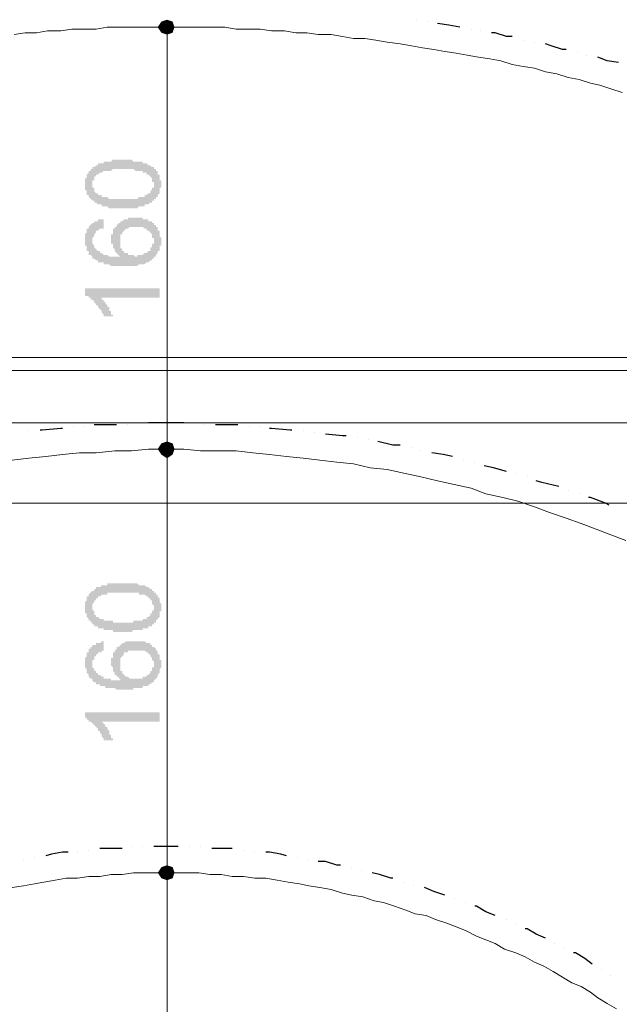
# Model space of a CAD drawing. Header units: metres. Extents: x 5.7 to 89.8, y 4 to 63.5.
# Tile 17 of 72: x 42 to 45.1, y 32.3 to 37.4. Entities that reach past the tile are written whole.
import ezdxf

# ---------------------------------------------------------------- set-up
doc = ezdxf.new("R2010")
doc.units = ezdxf.units.M
doc.header["$MEASUREMENT"] = 0
for name, color, linetype in [('PDF11_dim', 7, 'Continuous'), ('PDF11_halozen', 7, 'Continuous'), ('PDF11_khatchin', 7, 'Continuous'), ('PDF11_line-estakhr', 7, 'Continuous'), ('PDF11_saghf kazeb', 7, 'Continuous')]:
    doc.layers.add(name, color=color, linetype=linetype)

msp = doc.modelspace()

# ---------------------------------------------------------------- hatches: boundary and pattern name
at = {"layer": 'PDF11_dim', "transparency": 33554559}
h = msp.add_hatch(color=256, dxfattribs=at)
h.paths.add_polyline_path([(42.5057, 36.3835), (42.5057, 36.3835), (42.4961, 36.3835), (42.4864, 36.3835), (42.4864, 36.3835), (42.4768, 36.3835), (42.4768, 36.3835), (42.4672, 36.3835), (42.4575, 36.3835), (42.4575, 36.3835), (42.4479, 36.3835), (42.4479, 36.3835), (42.4383, 36.3835), (42.4383, 36.3835), (42.4286, 36.3931), (42.4286, 36.3931), (42.419, 36.3931), (42.419, 36.3931), (42.4094, 36.3931), (42.4094, 36.3931), (42.3998, 36.3931), (42.3998, 36.3931), (42.3998, 36.4027), (42.3901, 36.4027), (42.3805, 36.4027), (42.3805, 36.4027), (42.3709, 36.4124), (42.3709, 36.4124), (42.3612, 36.4124), (42.3612, 36.4124), (42.3612, 36.422), (42.3516, 36.422), (42.3516, 36.422), (42.342, 36.4316), (42.342, 36.4316), (42.342, 36.4316), (42.3323, 36.4413), (42.3323, 36.4413), (42.3323, 36.4509), (42.3323, 36.4509), (42.3227, 36.4509), (42.3227, 36.4605), (42.3227, 36.4605), (42.3227, 36.4701), (42.3227, 36.4701), (42.3131, 36.4798), (42.3131, 36.4798), (42.3131, 36.4894), (42.3131, 36.499), (42.3131, 36.499), (42.3131, 36.5087), (42.3131, 36.5087), (42.3131, 36.5087), (42.3131, 36.5183), (42.3131, 36.5279), (42.3131, 36.5279), (42.3131, 36.5376), (42.3227, 36.5376), (42.3227, 36.5472), (42.3227, 36.5472), (42.3227, 36.5568), (42.3227, 36.5568), (42.3227, 36.5568), (42.3323, 36.5665), (42.3323, 36.5665), (42.3323, 36.5761), (42.342, 36.5761), (42.342, 36.5857), (42.342, 36.5857), (42.3516, 36.5857), (42.3516, 36.5953), (42.3612, 36.5953), (42.3612, 36.5953), (42.3709, 36.605), (42.3709, 36.605), (42.3709, 36.605), (42.3805, 36.605), (42.3805, 36.6146), (42.3901, 36.6146), (42.3901, 36.6146), (42.3998, 36.6146), (42.4094, 36.6146), (42.4094, 36.6242), (42.419, 36.6242), (42.419, 36.6242), (42.419, 36.6242), (42.4286, 36.6242), (42.4286, 36.6242), (42.4383, 36.6242), (42.4383, 36.6242), (42.4479, 36.6242), (42.4479, 36.6242), (42.4575, 36.6339), (42.4575, 36.6339), (42.4672, 36.6339), (42.4768, 36.6339), (42.4768, 36.6339), (42.4864, 36.6339), (42.4864, 36.6339), (42.4961, 36.6339), (42.5057, 36.6339), (42.5057, 36.6339), (42.5057, 36.6339), (42.5153, 36.6339), (42.525, 36.6339), (42.525, 36.6339), (42.5346, 36.6339), (42.5442, 36.6339), (42.5442, 36.6339), (42.5539, 36.6339), (42.5539, 36.6339), (42.5635, 36.6242), (42.5731, 36.6242), (42.5731, 36.6242), (42.5827, 36.6242), (42.5827, 36.6242), (42.5924, 36.6242), (42.5924, 36.6242), (42.602, 36.6242), (42.602, 36.6242), (42.6116, 36.6242), (42.6116, 36.6242), (42.6116, 36.6146), (42.6213, 36.6146), (42.6213, 36.6146), (42.6309, 36.6146), (42.6309, 36.6146), (42.6405, 36.605), (42.6405, 36.605), (42.6502, 36.605), (42.6502, 36.605), (42.6598, 36.5953), (42.6598, 36.5953), (42.6694, 36.5953), (42.6694, 36.5857), (42.6694, 36.5857), (42.6791, 36.5857), (42.6791, 36.5761), (42.6791, 36.5761), (42.6887, 36.5761), (42.6887, 36.5665), (42.6887, 36.5665), (42.6887, 36.5568), (42.6983, 36.5568), (42.6983, 36.5472), (42.6983, 36.5472), (42.6983, 36.5376), (42.6983, 36.5376), (42.6983, 36.5279), (42.708, 36.5279), (42.708, 36.5183), (42.708, 36.5183), (42.708, 36.5087), (42.708, 36.5087), (42.708, 36.499), (42.708, 36.499), (42.708, 36.4894), (42.6983, 36.4894), (42.6983, 36.4798), (42.6983, 36.4701), (42.6983, 36.4701), (42.6983, 36.4605), (42.6983, 36.4605), (42.6983, 36.4605), (42.6887, 36.4509), (42.6887, 36.4509), (42.6887, 36.4413), (42.6791, 36.4413), (42.6791, 36.4316), (42.6791, 36.4316), (42.6694, 36.4316), (42.6694, 36.422), (42.6694, 36.422), (42.6694, 36.422), (42.6598, 36.422), (42.6598, 36.4124), (42.6598, 36.4124), (42.6502, 36.4124), (42.6502, 36.4124), (42.6405, 36.4027), (42.6405, 36.4027), (42.6405, 36.4027), (42.6309, 36.4027), (42.6309, 36.4027), (42.6213, 36.4027), (42.6213, 36.3931), (42.6116, 36.3931), (42.6116, 36.3931), (42.602, 36.3931), (42.602, 36.3931), (42.5924, 36.3931), (42.5924, 36.3931), (42.5827, 36.3835), (42.5827, 36.3835), (42.5731, 36.3835), (42.5635, 36.3835), (42.5635, 36.3835), (42.5539, 36.3835), (42.5442, 36.3835), (42.5442, 36.3835), (42.5346, 36.3835), (42.525, 36.3835), (42.525, 36.3835), (42.5153, 36.3835), (42.5057, 36.3835)], flags=0)
h.paths.add_polyline_path([(42.5057, 36.4316), (42.5153, 36.4316), (42.525, 36.4316), (42.5346, 36.4316), (42.5346, 36.4316), (42.5442, 36.4316), (42.5539, 36.4316), (42.5635, 36.4316), (42.5635, 36.4316), (42.5731, 36.4316), (42.5731, 36.4316), (42.5827, 36.4316), (42.5827, 36.4316), (42.5924, 36.4413), (42.5924, 36.4413), (42.602, 36.4413), (42.602, 36.4413), (42.6116, 36.4413), (42.6116, 36.4413), (42.6213, 36.4413), (42.6213, 36.4413), (42.6213, 36.4509), (42.6309, 36.4509), (42.6309, 36.4509), (42.6309, 36.4509), (42.6309, 36.4509), (42.6405, 36.4605), (42.6405, 36.4605), (42.6502, 36.4605), (42.6502, 36.4701), (42.6502, 36.4701), (42.6598, 36.4798), (42.6598, 36.4798), (42.6598, 36.4894), (42.6598, 36.4894), (42.6694, 36.4894), (42.6694, 36.499), (42.6694, 36.499), (42.6694, 36.5087), (42.6694, 36.5087), (42.6694, 36.5183), (42.6598, 36.5183), (42.6598, 36.5279), (42.6598, 36.5279), (42.6598, 36.5376), (42.6598, 36.5376), (42.6502, 36.5472), (42.6502, 36.5472), (42.6502, 36.5472), (42.6405, 36.5568), (42.6405, 36.5568), (42.6309, 36.5568), (42.6309, 36.5665), (42.6309, 36.5665), (42.6309, 36.5665), (42.6213, 36.5665), (42.6213, 36.5665), (42.6116, 36.5665), (42.6116, 36.5761), (42.6116, 36.5761), (42.602, 36.5761), (42.602, 36.5761), (42.5924, 36.5761), (42.5924, 36.5761), (42.5827, 36.5761), (42.5827, 36.5761), (42.5731, 36.5761), (42.5635, 36.5857), (42.5635, 36.5857), (42.5539, 36.5857), (42.5442, 36.5857), (42.5442, 36.5857), (42.5346, 36.5857), (42.525, 36.5857), (42.5153, 36.5857), (42.5153, 36.5857), (42.5057, 36.5857), (42.5057, 36.5857), (42.4961, 36.5857), (42.4864, 36.5857), (42.4768, 36.5857), (42.4768, 36.5857), (42.4672, 36.5857), (42.4575, 36.5857), (42.4575, 36.5857), (42.4479, 36.5761), (42.4479, 36.5761), (42.4383, 36.5761), (42.4286, 36.5761), (42.4286, 36.5761), (42.419, 36.5761), (42.419, 36.5761), (42.4094, 36.5761), (42.4094, 36.5761), (42.4094, 36.5761), (42.3998, 36.5665), (42.3998, 36.5665), (42.3901, 36.5665), (42.3901, 36.5665), (42.3901, 36.5665), (42.3901, 36.5665), (42.3805, 36.5568), (42.3805, 36.5568), (42.3709, 36.5568), (42.3709, 36.5472), (42.3709, 36.5472), (42.3612, 36.5472), (42.3612, 36.5376), (42.3612, 36.5376), (42.3612, 36.5279), (42.3516, 36.5279), (42.3516, 36.5183), (42.3516, 36.5183), (42.3516, 36.5087), (42.3516, 36.5087), (42.3516, 36.499), (42.3516, 36.499), (42.3516, 36.4894), (42.3612, 36.4894), (42.3612, 36.4798), (42.3612, 36.4798), (42.3612, 36.4701), (42.3612, 36.4701), (42.3709, 36.4605), (42.3709, 36.4605), (42.3805, 36.4605), (42.3805, 36.4509), (42.3805, 36.4509), (42.3901, 36.4509), (42.3901, 36.4509), (42.3901, 36.4509), (42.3998, 36.4509), (42.3998, 36.4413), (42.4094, 36.4413), (42.4094, 36.4413), (42.4094, 36.4413), (42.419, 36.4413), (42.419, 36.4413), (42.4286, 36.4413), (42.4286, 36.4413), (42.4383, 36.4316), (42.4479, 36.4316), (42.4479, 36.4316), (42.4575, 36.4316), (42.4575, 36.4316), (42.4672, 36.4316), (42.4768, 36.4316), (42.4768, 36.4316), (42.4864, 36.4316), (42.4961, 36.4316), (42.5057, 36.4316), (42.5057, 36.4316), (42.5057, 36.4316)], flags=0)
h = msp.add_hatch(color=256, dxfattribs=at)
h.paths.add_polyline_path([(42.4094, 36.3257), (42.4094, 36.2872), (42.4094, 36.2775), (42.3998, 36.2775), (42.3998, 36.2775), (42.3901, 36.2775), (42.3901, 36.2775), (42.3805, 36.2679), (42.3805, 36.2679), (42.3709, 36.2679), (42.3709, 36.2679), (42.3709, 36.2583), (42.3709, 36.2583), (42.3612, 36.2486), (42.3612, 36.2486), (42.3612, 36.239), (42.3612, 36.239), (42.3516, 36.2294), (42.3516, 36.2294), (42.3516, 36.2197), (42.3516, 36.2197), (42.3516, 36.2197), (42.3516, 36.2101), (42.3516, 36.2101), (42.3516, 36.2005), (42.3516, 36.2005), (42.3612, 36.1908), (42.3612, 36.1908), (42.3612, 36.1812), (42.3612, 36.1812), (42.3709, 36.1716), (42.3709, 36.1716), (42.3709, 36.1716), (42.3805, 36.1619), (42.3805, 36.1619), (42.3901, 36.1619), (42.3901, 36.1523), (42.3998, 36.1523), (42.3998, 36.1523), (42.4094, 36.1427), (42.4094, 36.1427), (42.4094, 36.1427), (42.419, 36.1427), (42.419, 36.1427), (42.4286, 36.1427), (42.4286, 36.1427), (42.4383, 36.1331), (42.4383, 36.1331), (42.4479, 36.1331), (42.4479, 36.1331), (42.4575, 36.1331), (42.4575, 36.1331), (42.4672, 36.1331), (42.4672, 36.1331), (42.4768, 36.1331), (42.4864, 36.1331), (42.4864, 36.1331), (42.4961, 36.1331), (42.5057, 36.1331), (42.4961, 36.1331), (42.4961, 36.1331), (42.4864, 36.1427), (42.4864, 36.1427), (42.4768, 36.1523), (42.4768, 36.1523), (42.4768, 36.1523), (42.4672, 36.1619), (42.4672, 36.1619), (42.4672, 36.1716), (42.4672, 36.1716), (42.4575, 36.1812), (42.4575, 36.1812), (42.4575, 36.1908), (42.4575, 36.1908), (42.4575, 36.2005), (42.4479, 36.2005), (42.4479, 36.2101), (42.4479, 36.2101), (42.4479, 36.2197), (42.4479, 36.2197), (42.4479, 36.2197), (42.4479, 36.2294), (42.4479, 36.2294), (42.4479, 36.239), (42.4479, 36.2486), (42.4575, 36.2486), (42.4575, 36.2583), (42.4575, 36.2583), (42.4575, 36.2679), (42.4575, 36.2679), (42.4575, 36.2775), (42.4672, 36.2775), (42.4672, 36.2775), (42.4672, 36.2872), (42.4768, 36.2872), (42.4768, 36.2968), (42.4768, 36.2968), (42.4864, 36.3064), (42.4864, 36.3064), (42.4864, 36.3064), (42.4961, 36.3064), (42.4961, 36.316), (42.4961, 36.316), (42.5057, 36.316), (42.5057, 36.316), (42.5153, 36.3257), (42.5153, 36.3257), (42.525, 36.3257), (42.525, 36.3257), (42.5346, 36.3257), (42.5346, 36.3353), (42.5442, 36.3353), (42.5442, 36.3353), (42.5539, 36.3353), (42.5635, 36.3353), (42.5635, 36.3353), (42.5731, 36.3353), (42.5731, 36.3353), (42.5827, 36.3353), (42.5827, 36.3353), (42.5924, 36.3353), (42.5924, 36.3353), (42.602, 36.3353), (42.602, 36.3353), (42.6116, 36.3353), (42.6116, 36.3257), (42.6213, 36.3257), (42.6309, 36.3257), (42.6309, 36.3257), (42.6405, 36.3257), (42.6405, 36.316), (42.6405, 36.316), (42.6502, 36.316), (42.6502, 36.316), (42.6598, 36.316), (42.6598, 36.3064), (42.6598, 36.3064), (42.6694, 36.3064), (42.6694, 36.2968), (42.6791, 36.2968), (42.6791, 36.2872), (42.6791, 36.2872), (42.6887, 36.2872), (42.6887, 36.2775), (42.6887, 36.2775), (42.6887, 36.2775), (42.6887, 36.2679), (42.6983, 36.2679), (42.6983, 36.2583), (42.6983, 36.2583), (42.6983, 36.2486), (42.6983, 36.2486), (42.6983, 36.239), (42.708, 36.2294), (42.708, 36.2294), (42.708, 36.2197), (42.708, 36.2197), (42.708, 36.2197), (42.708, 36.2101), (42.708, 36.2101), (42.708, 36.2005), (42.708, 36.1908), (42.6983, 36.1908), (42.6983, 36.1812), (42.6983, 36.1812), (42.6983, 36.1716), (42.6983, 36.1716), (42.6983, 36.1619), (42.6887, 36.1619), (42.6887, 36.1523), (42.6887, 36.1523), (42.6887, 36.1523), (42.6791, 36.1427), (42.6791, 36.1427), (42.6791, 36.1331), (42.6694, 36.1331), (42.6694, 36.1234), (42.6694, 36.1234), (42.6598, 36.1234), (42.6598, 36.1138), (42.6598, 36.1138), (42.6502, 36.1138), (42.6502, 36.1138), (42.6405, 36.1042), (42.6405, 36.1042), (42.6405, 36.1042), (42.6309, 36.1042), (42.6309, 36.1042), (42.6213, 36.0945), (42.6213, 36.0945), (42.6116, 36.0945), (42.6116, 36.0945), (42.602, 36.0945), (42.602, 36.0945), (42.5924, 36.0945), (42.5924, 36.0945), (42.5827, 36.0849), (42.5827, 36.0849), (42.5731, 36.0849), (42.5635, 36.0849), (42.5635, 36.0849), (42.5539, 36.0849), (42.5539, 36.0849), (42.5442, 36.0849), (42.5346, 36.0849), (42.5346, 36.0849), (42.525, 36.0849), (42.5153, 36.0849), (42.5153, 36.0849), (42.5057, 36.0849), (42.4961, 36.0849), (42.4961, 36.0849), (42.4864, 36.0849), (42.4768, 36.0849), (42.4768, 36.0849), (42.4672, 36.0849), (42.4575, 36.0849), (42.4575, 36.0849), (42.4479, 36.0849), (42.4479, 36.0849), (42.4383, 36.0945), (42.4383, 36.0945), (42.4286, 36.0945), (42.4286, 36.0945), (42.419, 36.0945), (42.419, 36.0945), (42.4094, 36.0945), (42.4094, 36.1042), (42.3998, 36.1042), (42.3998, 36.1042), (42.3901, 36.1042), (42.3901, 36.1042), (42.3805, 36.1042), (42.3805, 36.1138), (42.3805, 36.1138), (42.3709, 36.1138), (42.3709, 36.1138), (42.3612, 36.1234), (42.3612, 36.1234), (42.3612, 36.1234), (42.3612, 36.1234), (42.3516, 36.1234), (42.3516, 36.1331), (42.3516, 36.1331), (42.342, 36.1427), (42.342, 36.1427), (42.3323, 36.1427), (42.3323, 36.1523), (42.3323, 36.1523), (42.3323, 36.1619), (42.3227, 36.1619), (42.3227, 36.1716), (42.3227, 36.1716), (42.3227, 36.1812), (42.3227, 36.1812), (42.3227, 36.1908), (42.3131, 36.1908), (42.3131, 36.2005), (42.3131, 36.2005), (42.3131, 36.2101), (42.3131, 36.2101), (42.3131, 36.2197), (42.3131, 36.2197), (42.3131, 36.2294), (42.3131, 36.2294), (42.3131, 36.239), (42.3131, 36.239), (42.3131, 36.2486), (42.3227, 36.2583), (42.3227, 36.2583), (42.3227, 36.2679), (42.3227, 36.2679), (42.3227, 36.2775), (42.3323, 36.2775), (42.3323, 36.2775), (42.3323, 36.2872), (42.3323, 36.2872), (42.342, 36.2968), (42.342, 36.2968), (42.342, 36.2968), (42.3516, 36.3064), (42.3516, 36.3064), (42.3516, 36.3064), (42.3612, 36.3064), (42.3612, 36.316), (42.3709, 36.316), (42.3709, 36.316), (42.3805, 36.316), (42.3805, 36.3257), (42.3901, 36.3257), (42.3901, 36.3257), (42.3998, 36.3257), (42.3998, 36.3257), (42.4094, 36.3257), (42.4094, 36.3257)], flags=0)
h.paths.add_polyline_path([(42.5731, 36.1331), (42.5827, 36.1331), (42.5827, 36.1427), (42.5924, 36.1427), (42.5924, 36.1427), (42.602, 36.1427), (42.602, 36.1427), (42.6116, 36.1427), (42.6116, 36.1427), (42.6213, 36.1523), (42.6213, 36.1523), (42.6213, 36.1523), (42.6309, 36.1523), (42.6309, 36.1523), (42.6405, 36.1619), (42.6405, 36.1619), (42.6502, 36.1619), (42.6502, 36.1716), (42.6502, 36.1716), (42.6502, 36.1812), (42.6598, 36.1812), (42.6598, 36.1908), (42.6598, 36.1908), (42.6598, 36.2005), (42.6694, 36.2005), (42.6694, 36.2101), (42.6694, 36.2101), (42.6694, 36.2197), (42.6694, 36.2197), (42.6694, 36.2294), (42.6598, 36.2294), (42.6598, 36.239), (42.6598, 36.239), (42.6598, 36.2486), (42.6598, 36.2486), (42.6502, 36.2583), (42.6502, 36.2583), (42.6502, 36.2583), (42.6405, 36.2679), (42.6405, 36.2679), (42.6405, 36.2679), (42.6309, 36.2679), (42.6309, 36.2775), (42.6309, 36.2775), (42.6213, 36.2775), (42.6213, 36.2775), (42.6116, 36.2872), (42.6116, 36.2872), (42.602, 36.2872), (42.5924, 36.2872), (42.5924, 36.2872), (42.5827, 36.2872), (42.5827, 36.2872), (42.5731, 36.2872), (42.5731, 36.2872), (42.5635, 36.2872), (42.5635, 36.2872), (42.5539, 36.2872), (42.5442, 36.2872), (42.5442, 36.2872), (42.5346, 36.2775), (42.5346, 36.2775), (42.5346, 36.2775), (42.525, 36.2775), (42.525, 36.2775), (42.5153, 36.2679), (42.5153, 36.2679), (42.5153, 36.2679), (42.5057, 36.2583), (42.5057, 36.2583), (42.5057, 36.2486), (42.4961, 36.2486), (42.4961, 36.239), (42.4961, 36.239), (42.4961, 36.2294), (42.4961, 36.2294), (42.4961, 36.2197), (42.4961, 36.2197), (42.4961, 36.2101), (42.4961, 36.2101), (42.4961, 36.2005), (42.4961, 36.2005), (42.4961, 36.1908), (42.4961, 36.1908), (42.4961, 36.1812), (42.4961, 36.1812), (42.5057, 36.1716), (42.5057, 36.1716), (42.5057, 36.1619), (42.5153, 36.1619), (42.5153, 36.1619), (42.5153, 36.1523), (42.525, 36.1523), (42.525, 36.1523), (42.5346, 36.1523), (42.5346, 36.1427), (42.5442, 36.1427), (42.5442, 36.1427), (42.5539, 36.1427), (42.5539, 36.1427), (42.5635, 36.1427), (42.5635, 36.1427), (42.5731, 36.1331), (42.5731, 36.1331)], flags=0)
for points in [[(42.6983, 35.9693), (42.6983, 35.9212), (42.3998, 35.9212), (42.3998, 35.9115), (42.4094, 35.9115), (42.4094, 35.9115), (42.4094, 35.9019), (42.419, 35.9019), (42.419, 35.8923), (42.419, 35.8923), (42.4286, 35.8826), (42.4286, 35.8826), (42.4286, 35.873), (42.4286, 35.873), (42.4383, 35.873), (42.4383, 35.8634), (42.4383, 35.8634), (42.4383, 35.8537), (42.4479, 35.8537), (42.4479, 35.8441), (42.4479, 35.8441), (42.4479, 35.8345), (42.4575, 35.8345), (42.4575, 35.8249), (42.4575, 35.8249), (42.4094, 35.8249), (42.4094, 35.8345), (42.4094, 35.8345), (42.3998, 35.8441), (42.3998, 35.8441), (42.3998, 35.8537), (42.3998, 35.8537), (42.3901, 35.8634), (42.3901, 35.8634), (42.3901, 35.8634), (42.3805, 35.873), (42.3805, 35.873), (42.3805, 35.8826), (42.3709, 35.8826), (42.3709, 35.8923), (42.3709, 35.8923), (42.3612, 35.8923), (42.3612, 35.9019), (42.3612, 35.9019), (42.3516, 35.9115), (42.3516, 35.9115), (42.342, 35.9115), (42.342, 35.9212), (42.3323, 35.9212), (42.3323, 35.9212), (42.3323, 35.9308), (42.3227, 35.9308), (42.3227, 35.9308), (42.3131, 35.9308), (42.3131, 35.9308), (42.3131, 35.9693)], [(42.6983, 33.783), (42.6983, 33.7349), (42.3998, 33.7349), (42.3998, 33.7349), (42.4094, 33.7253), (42.4094, 33.7253), (42.4094, 33.7253), (42.419, 33.7156), (42.419, 33.7156), (42.419, 33.706), (42.4286, 33.706), (42.4286, 33.6964), (42.4286, 33.6964), (42.4286, 33.6964), (42.4383, 33.6867), (42.4383, 33.6771), (42.4383, 33.6771), (42.4383, 33.6675), (42.4479, 33.6675), (42.4479, 33.6578), (42.4479, 33.6578), (42.4479, 33.6482), (42.4575, 33.6482), (42.4575, 33.6482), (42.4575, 33.6386), (42.4094, 33.6386), (42.4094, 33.6482), (42.4094, 33.6482), (42.3998, 33.6578), (42.3998, 33.6578), (42.3998, 33.6675), (42.3998, 33.6675), (42.3901, 33.6771), (42.3901, 33.6771), (42.3901, 33.6867), (42.3805, 33.6867), (42.3805, 33.6964), (42.3805, 33.6964), (42.3709, 33.706), (42.3709, 33.706), (42.3709, 33.706), (42.3612, 33.7156), (42.3612, 33.7156), (42.3612, 33.7156), (42.3516, 33.7253), (42.3516, 33.7253), (42.342, 33.7349), (42.342, 33.7349), (42.3323, 33.7349), (42.3323, 33.7445), (42.3323, 33.7445), (42.3227, 33.7445), (42.3227, 33.7541), (42.3131, 33.7541), (42.3131, 33.7541), (42.3131, 33.783)]]:
    msp.add_hatch(color=256, dxfattribs=at).paths.add_polyline_path(points)
h = msp.add_hatch(color=256, dxfattribs=at)
h.paths.add_polyline_path([(42.5057, 34.1972), (42.5057, 34.1972), (42.4961, 34.1972), (42.4864, 34.1972), (42.4864, 34.1972), (42.4768, 34.1972), (42.4768, 34.1972), (42.4672, 34.1972), (42.4575, 34.1972), (42.4575, 34.2068), (42.4479, 34.2068), (42.4479, 34.2068), (42.4383, 34.2068), (42.4383, 34.2068), (42.4286, 34.2068), (42.4286, 34.2068), (42.419, 34.2068), (42.419, 34.2068), (42.4094, 34.2068), (42.4094, 34.2164), (42.3998, 34.2164), (42.3998, 34.2164), (42.3998, 34.2164), (42.3901, 34.2164), (42.3805, 34.2164), (42.3805, 34.2261), (42.3709, 34.2261), (42.3709, 34.2261), (42.3612, 34.2261), (42.3612, 34.2357), (42.3612, 34.2357), (42.3516, 34.2357), (42.3516, 34.2453), (42.342, 34.2453), (42.342, 34.2453), (42.342, 34.255), (42.3323, 34.255), (42.3323, 34.255), (42.3323, 34.2646), (42.3323, 34.2646), (42.3227, 34.2742), (42.3227, 34.2742), (42.3227, 34.2839), (42.3227, 34.2839), (42.3227, 34.2935), (42.3131, 34.2935), (42.3131, 34.3031), (42.3131, 34.3031), (42.3131, 34.3128), (42.3131, 34.3224), (42.3131, 34.3224), (42.3131, 34.3224), (42.3131, 34.332), (42.3131, 34.332), (42.3131, 34.3416), (42.3131, 34.3513), (42.3131, 34.3513), (42.3227, 34.3609), (42.3227, 34.3609), (42.3227, 34.3705), (42.3227, 34.3705), (42.3227, 34.3802), (42.3227, 34.3802), (42.3323, 34.3802), (42.3323, 34.3898), (42.3323, 34.3898), (42.342, 34.3994), (42.342, 34.3994), (42.342, 34.3994), (42.3516, 34.4091), (42.3516, 34.4091), (42.3612, 34.4091), (42.3612, 34.4187), (42.3709, 34.4187), (42.3709, 34.4187), (42.3709, 34.4283), (42.3805, 34.4283), (42.3805, 34.4283), (42.3901, 34.4283), (42.3901, 34.4283), (42.3998, 34.438), (42.4094, 34.438), (42.4094, 34.438), (42.419, 34.438), (42.419, 34.438), (42.419, 34.438), (42.4286, 34.438), (42.4286, 34.4476), (42.4383, 34.4476), (42.4383, 34.4476), (42.4479, 34.4476), (42.4479, 34.4476), (42.4575, 34.4476), (42.4575, 34.4476), (42.4672, 34.4476), (42.4768, 34.4476), (42.4768, 34.4476), (42.4864, 34.4476), (42.4864, 34.4476), (42.4961, 34.4476), (42.5057, 34.4476), (42.5057, 34.4476), (42.5057, 34.4476), (42.5153, 34.4476), (42.525, 34.4476), (42.525, 34.4476), (42.5346, 34.4476), (42.5442, 34.4476), (42.5442, 34.4476), (42.5539, 34.4476), (42.5539, 34.4476), (42.5635, 34.4476), (42.5731, 34.4476), (42.5731, 34.4476), (42.5827, 34.4476), (42.5827, 34.4476), (42.5924, 34.438), (42.5924, 34.438), (42.602, 34.438), (42.602, 34.438), (42.6116, 34.438), (42.6116, 34.438), (42.6116, 34.438), (42.6213, 34.438), (42.6213, 34.438), (42.6309, 34.4283), (42.6309, 34.4283), (42.6405, 34.4283), (42.6405, 34.4283), (42.6502, 34.4187), (42.6502, 34.4187), (42.6598, 34.4187), (42.6598, 34.4091), (42.6694, 34.4091), (42.6694, 34.4091), (42.6694, 34.3994), (42.6791, 34.3994), (42.6791, 34.3994), (42.6791, 34.3898), (42.6887, 34.3898), (42.6887, 34.3898), (42.6887, 34.3802), (42.6887, 34.3802), (42.6983, 34.3705), (42.6983, 34.3705), (42.6983, 34.3609), (42.6983, 34.3609), (42.6983, 34.3513), (42.6983, 34.3513), (42.708, 34.3416), (42.708, 34.3416), (42.708, 34.332), (42.708, 34.3224), (42.708, 34.3224), (42.708, 34.3224), (42.708, 34.3128), (42.708, 34.3031), (42.6983, 34.3031), (42.6983, 34.2935), (42.6983, 34.2935), (42.6983, 34.2839), (42.6983, 34.2839), (42.6983, 34.2742), (42.6983, 34.2742), (42.6887, 34.2646), (42.6887, 34.2646), (42.6887, 34.2646), (42.6791, 34.255), (42.6791, 34.255), (42.6791, 34.2453), (42.6694, 34.2453), (42.6694, 34.2453), (42.6694, 34.2357), (42.6694, 34.2357), (42.6598, 34.2357), (42.6598, 34.2357), (42.6598, 34.2261), (42.6502, 34.2261), (42.6502, 34.2261), (42.6405, 34.2261), (42.6405, 34.2261), (42.6405, 34.2164), (42.6309, 34.2164), (42.6309, 34.2164), (42.6213, 34.2164), (42.6213, 34.2164), (42.6116, 34.2164), (42.6116, 34.2068), (42.602, 34.2068), (42.602, 34.2068), (42.5924, 34.2068), (42.5924, 34.2068), (42.5827, 34.2068), (42.5827, 34.2068), (42.5731, 34.2068), (42.5635, 34.2068), (42.5635, 34.2068), (42.5539, 34.1972), (42.5442, 34.1972), (42.5442, 34.1972), (42.5346, 34.1972), (42.525, 34.1972), (42.525, 34.1972), (42.5153, 34.1972), (42.5057, 34.1972)], flags=0)
h.paths.add_polyline_path([(42.5057, 34.2453), (42.5153, 34.2453), (42.525, 34.2453), (42.5346, 34.2453), (42.5346, 34.2453), (42.5442, 34.2453), (42.5539, 34.2453), (42.5635, 34.2453), (42.5635, 34.255), (42.5731, 34.255), (42.5731, 34.255), (42.5827, 34.255), (42.5827, 34.255), (42.5924, 34.255), (42.5924, 34.255), (42.602, 34.255), (42.602, 34.255), (42.6116, 34.255), (42.6116, 34.2646), (42.6213, 34.2646), (42.6213, 34.2646), (42.6213, 34.2646), (42.6309, 34.2646), (42.6309, 34.2646), (42.6309, 34.2742), (42.6309, 34.2742), (42.6405, 34.2742), (42.6405, 34.2742), (42.6502, 34.2839), (42.6502, 34.2839), (42.6502, 34.2935), (42.6598, 34.2935), (42.6598, 34.2935), (42.6598, 34.3031), (42.6598, 34.3031), (42.6694, 34.3128), (42.6694, 34.3128), (42.6694, 34.3224), (42.6694, 34.3224), (42.6694, 34.332), (42.6694, 34.332), (42.6598, 34.3416), (42.6598, 34.3416), (42.6598, 34.3513), (42.6598, 34.3513), (42.6598, 34.3609), (42.6502, 34.3609), (42.6502, 34.3609), (42.6502, 34.3705), (42.6405, 34.3705), (42.6405, 34.3802), (42.6309, 34.3802), (42.6309, 34.3802), (42.6309, 34.3802), (42.6309, 34.3802), (42.6213, 34.3898), (42.6213, 34.3898), (42.6116, 34.3898), (42.6116, 34.3898), (42.6116, 34.3898), (42.602, 34.3898), (42.602, 34.3898), (42.5924, 34.3898), (42.5924, 34.3994), (42.5827, 34.3994), (42.5827, 34.3994), (42.5731, 34.3994), (42.5635, 34.3994), (42.5635, 34.3994), (42.5539, 34.3994), (42.5442, 34.3994), (42.5442, 34.3994), (42.5346, 34.3994), (42.525, 34.3994), (42.5153, 34.3994), (42.5153, 34.3994), (42.5057, 34.3994), (42.5057, 34.3994), (42.4961, 34.3994), (42.4864, 34.3994), (42.4768, 34.3994), (42.4768, 34.3994), (42.4672, 34.3994), (42.4575, 34.3994), (42.4575, 34.3994), (42.4479, 34.3994), (42.4479, 34.3994), (42.4383, 34.3994), (42.4286, 34.3994), (42.4286, 34.3898), (42.419, 34.3898), (42.419, 34.3898), (42.4094, 34.3898), (42.4094, 34.3898), (42.4094, 34.3898), (42.3998, 34.3898), (42.3998, 34.3898), (42.3901, 34.3802), (42.3901, 34.3802), (42.3901, 34.3802), (42.3901, 34.3802), (42.3805, 34.3802), (42.3805, 34.3705), (42.3709, 34.3705), (42.3709, 34.3705), (42.3709, 34.3609), (42.3612, 34.3609), (42.3612, 34.3513), (42.3612, 34.3513), (42.3612, 34.3513), (42.3516, 34.3416), (42.3516, 34.3416), (42.3516, 34.332), (42.3516, 34.332), (42.3516, 34.3224), (42.3516, 34.3224), (42.3516, 34.3128), (42.3516, 34.3128), (42.3612, 34.3031), (42.3612, 34.3031), (42.3612, 34.2935), (42.3612, 34.2935), (42.3612, 34.2839), (42.3709, 34.2839), (42.3709, 34.2742), (42.3805, 34.2742), (42.3805, 34.2742), (42.3805, 34.2742), (42.3901, 34.2646), (42.3901, 34.2646), (42.3901, 34.2646), (42.3998, 34.2646), (42.3998, 34.2646), (42.4094, 34.2646), (42.4094, 34.255), (42.4094, 34.255), (42.419, 34.255), (42.419, 34.255), (42.4286, 34.255), (42.4286, 34.255), (42.4383, 34.255), (42.4479, 34.255), (42.4479, 34.255), (42.4575, 34.255), (42.4575, 34.2453), (42.4672, 34.2453), (42.4768, 34.2453), (42.4768, 34.2453), (42.4864, 34.2453), (42.4961, 34.2453), (42.5057, 34.2453), (42.5057, 34.2453), (42.5057, 34.2453)], flags=0)
h = msp.add_hatch(color=256, dxfattribs=at)
h.paths.add_polyline_path([(42.4094, 34.149), (42.4094, 34.1009), (42.4094, 34.1009), (42.3998, 34.1009), (42.3998, 34.0912), (42.3901, 34.0912), (42.3901, 34.0912), (42.3805, 34.0912), (42.3805, 34.0816), (42.3709, 34.0816), (42.3709, 34.0816), (42.3709, 34.0816), (42.3709, 34.072), (42.3612, 34.072), (42.3612, 34.0623), (42.3612, 34.0623), (42.3612, 34.0527), (42.3516, 34.0527), (42.3516, 34.0431), (42.3516, 34.0431), (42.3516, 34.0335), (42.3516, 34.0335), (42.3516, 34.0335), (42.3516, 34.0238), (42.3516, 34.0238), (42.3516, 34.0142), (42.3612, 34.0046), (42.3612, 34.0046), (42.3612, 34.0046), (42.3612, 33.9949), (42.3709, 33.9949), (42.3709, 33.9853), (42.3709, 33.9853), (42.3805, 33.9853), (42.3805, 33.9757), (42.3901, 33.9757), (42.3901, 33.9757), (42.3998, 33.966), (42.3998, 33.966), (42.4094, 33.966), (42.4094, 33.966), (42.4094, 33.9564), (42.419, 33.9564), (42.419, 33.9564), (42.4286, 33.9564), (42.4286, 33.9564), (42.4383, 33.9564), (42.4383, 33.9564), (42.4479, 33.9564), (42.4479, 33.9468), (42.4575, 33.9468), (42.4575, 33.9468), (42.4672, 33.9468), (42.4672, 33.9468), (42.4768, 33.9468), (42.4864, 33.9468), (42.4864, 33.9468), (42.4961, 33.9468), (42.5057, 33.9468), (42.4961, 33.9468), (42.4961, 33.9564), (42.4864, 33.9564), (42.4864, 33.966), (42.4768, 33.966), (42.4768, 33.966), (42.4768, 33.9757), (42.4672, 33.9757), (42.4672, 33.9853), (42.4672, 33.9853), (42.4672, 33.9853), (42.4575, 33.9949), (42.4575, 33.9949), (42.4575, 34.0046), (42.4575, 34.0046), (42.4575, 34.0142), (42.4479, 34.0238), (42.4479, 34.0238), (42.4479, 34.0335), (42.4479, 34.0335), (42.4479, 34.0431), (42.4479, 34.0431), (42.4479, 34.0431), (42.4479, 34.0527), (42.4479, 34.0527), (42.4479, 34.0623), (42.4575, 34.0623), (42.4575, 34.072), (42.4575, 34.072), (42.4575, 34.0816), (42.4575, 34.0816), (42.4575, 34.0912), (42.4672, 34.0912), (42.4672, 34.1009), (42.4672, 34.1009), (42.4768, 34.1105), (42.4768, 34.1105), (42.4768, 34.1201), (42.4864, 34.1201), (42.4864, 34.1201), (42.4864, 34.1201), (42.4961, 34.1298), (42.4961, 34.1298), (42.4961, 34.1298), (42.5057, 34.1394), (42.5057, 34.1394), (42.5153, 34.1394), (42.5153, 34.1394), (42.525, 34.149), (42.525, 34.149), (42.5346, 34.149), (42.5346, 34.149), (42.5442, 34.149), (42.5442, 34.149), (42.5539, 34.149), (42.5635, 34.149), (42.5635, 34.149), (42.5731, 34.149), (42.5731, 34.149), (42.5827, 34.149), (42.5827, 34.149), (42.5924, 34.149), (42.5924, 34.149), (42.602, 34.149), (42.602, 34.149), (42.6116, 34.149), (42.6116, 34.149), (42.6213, 34.149), (42.6309, 34.1394), (42.6309, 34.1394), (42.6405, 34.1394), (42.6405, 34.1394), (42.6405, 34.1394), (42.6502, 34.1394), (42.6502, 34.1298), (42.6598, 34.1298), (42.6598, 34.1298), (42.6598, 34.1201), (42.6694, 34.1201), (42.6694, 34.1201), (42.6791, 34.1105), (42.6791, 34.1105), (42.6791, 34.1009), (42.6887, 34.1009), (42.6887, 34.1009), (42.6887, 34.0912), (42.6887, 34.0912), (42.6887, 34.0816), (42.6983, 34.0816), (42.6983, 34.072), (42.6983, 34.072), (42.6983, 34.0623), (42.6983, 34.0623), (42.6983, 34.0527), (42.708, 34.0527), (42.708, 34.0431), (42.708, 34.0431), (42.708, 34.0335), (42.708, 34.0335), (42.708, 34.0238), (42.708, 34.0238), (42.708, 34.0142), (42.708, 34.0142), (42.6983, 34.0046), (42.6983, 34.0046), (42.6983, 33.9949), (42.6983, 33.9949), (42.6983, 33.9853), (42.6983, 33.9853), (42.6887, 33.9757), (42.6887, 33.9757), (42.6887, 33.966), (42.6887, 33.966), (42.6791, 33.9564), (42.6791, 33.9564), (42.6791, 33.9564), (42.6694, 33.9468), (42.6694, 33.9468), (42.6694, 33.9371), (42.6598, 33.9371), (42.6598, 33.9371), (42.6598, 33.9371), (42.6502, 33.9275), (42.6502, 33.9275), (42.6405, 33.9275), (42.6405, 33.9275), (42.6405, 33.9179), (42.6309, 33.9179), (42.6309, 33.9179), (42.6213, 33.9179), (42.6213, 33.9179), (42.6116, 33.9179), (42.6116, 33.9082), (42.602, 33.9082), (42.602, 33.9082), (42.5924, 33.9082), (42.5924, 33.9082), (42.5827, 33.9082), (42.5827, 33.9082), (42.5731, 33.9082), (42.5635, 33.9082), (42.5635, 33.8986), (42.5539, 33.8986), (42.5539, 33.8986), (42.5442, 33.8986), (42.5346, 33.8986), (42.5346, 33.8986), (42.525, 33.8986), (42.5153, 33.8986), (42.5153, 33.8986), (42.5057, 33.8986), (42.4961, 33.8986), (42.4961, 33.8986), (42.4864, 33.8986), (42.4768, 33.8986), (42.4768, 33.8986), (42.4672, 33.9082), (42.4575, 33.9082), (42.4575, 33.9082), (42.4479, 33.9082), (42.4479, 33.9082), (42.4383, 33.9082), (42.4383, 33.9082), (42.4286, 33.9082), (42.4286, 33.9082), (42.419, 33.9082), (42.419, 33.9179), (42.4094, 33.9179), (42.4094, 33.9179), (42.3998, 33.9179), (42.3998, 33.9179), (42.3901, 33.9179), (42.3901, 33.9275), (42.3805, 33.9275), (42.3805, 33.9275), (42.3805, 33.9275), (42.3709, 33.9275), (42.3709, 33.9371), (42.3612, 33.9371), (42.3612, 33.9371), (42.3612, 33.9371), (42.3612, 33.9371), (42.3516, 33.9468), (42.3516, 33.9468), (42.3516, 33.9564), (42.342, 33.9564), (42.342, 33.9564), (42.3323, 33.966), (42.3323, 33.966), (42.3323, 33.9757), (42.3323, 33.9757), (42.3227, 33.9853), (42.3227, 33.9853), (42.3227, 33.9949), (42.3227, 33.9949), (42.3227, 34.0046), (42.3227, 34.0046), (42.3131, 34.0142), (42.3131, 34.0142), (42.3131, 34.0238), (42.3131, 34.0238), (42.3131, 34.0335), (42.3131, 34.0335), (42.3131, 34.0335), (42.3131, 34.0431), (42.3131, 34.0527), (42.3131, 34.0527), (42.3131, 34.0623), (42.3131, 34.0623), (42.3227, 34.072), (42.3227, 34.072), (42.3227, 34.0816), (42.3227, 34.0816), (42.3227, 34.0912), (42.3323, 34.0912), (42.3323, 34.1009), (42.3323, 34.1009), (42.3323, 34.1105), (42.342, 34.1105), (42.342, 34.1105), (42.342, 34.1201), (42.3516, 34.1201), (42.3516, 34.1201), (42.3516, 34.1298), (42.3612, 34.1298), (42.3612, 34.1298), (42.3709, 34.1298), (42.3709, 34.1394), (42.3805, 34.1394), (42.3805, 34.1394), (42.3901, 34.1394), (42.3901, 34.1394), (42.3998, 34.149), (42.3998, 34.149), (42.4094, 34.149), (42.4094, 34.149)], flags=0)
h.paths.add_polyline_path([(42.5731, 33.9564), (42.5827, 33.9564), (42.5827, 33.9564), (42.5924, 33.9564), (42.5924, 33.9564), (42.602, 33.9564), (42.602, 33.9564), (42.6116, 33.9564), (42.6116, 33.966), (42.6213, 33.966), (42.6213, 33.966), (42.6213, 33.966), (42.6309, 33.966), (42.6309, 33.9757), (42.6405, 33.9757), (42.6405, 33.9757), (42.6502, 33.9853), (42.6502, 33.9853), (42.6502, 33.9949), (42.6502, 33.9949), (42.6598, 33.9949), (42.6598, 34.0046), (42.6598, 34.0046), (42.6598, 34.0142), (42.6694, 34.0142), (42.6694, 34.0238), (42.6694, 34.0335), (42.6694, 34.0335), (42.6694, 34.0335), (42.6694, 34.0431), (42.6598, 34.0527), (42.6598, 34.0527), (42.6598, 34.0623), (42.6598, 34.0623), (42.6598, 34.0623), (42.6502, 34.072), (42.6502, 34.072), (42.6502, 34.0816), (42.6405, 34.0816), (42.6405, 34.0816), (42.6405, 34.0912), (42.6309, 34.0912), (42.6309, 34.0912), (42.6309, 34.0912), (42.6213, 34.1009), (42.6213, 34.1009), (42.6116, 34.1009), (42.6116, 34.1009), (42.602, 34.1009), (42.5924, 34.1009), (42.5924, 34.1009), (42.5827, 34.1009), (42.5827, 34.1009), (42.5731, 34.1009), (42.5731, 34.1009), (42.5635, 34.1009), (42.5635, 34.1009), (42.5539, 34.1009), (42.5442, 34.1009), (42.5442, 34.1009), (42.5346, 34.1009), (42.5346, 34.1009), (42.5346, 34.0912), (42.525, 34.0912), (42.525, 34.0912), (42.5153, 34.0912), (42.5153, 34.0816), (42.5153, 34.0816), (42.5057, 34.072), (42.5057, 34.072), (42.5057, 34.072), (42.4961, 34.0623), (42.4961, 34.0623), (42.4961, 34.0527), (42.4961, 34.0527), (42.4961, 34.0431), (42.4961, 34.0431), (42.4961, 34.0335), (42.4961, 34.0335), (42.4961, 34.0238), (42.4961, 34.0238), (42.4961, 34.0142), (42.4961, 34.0142), (42.4961, 34.0046), (42.4961, 34.0046), (42.4961, 33.9949), (42.5057, 33.9949), (42.5057, 33.9853), (42.5057, 33.9853), (42.5153, 33.9757), (42.5153, 33.9757), (42.5153, 33.9757), (42.525, 33.966), (42.525, 33.966), (42.5346, 33.966), (42.5346, 33.966), (42.5442, 33.9564), (42.5442, 33.9564), (42.5539, 33.9564), (42.5539, 33.9564), (42.5635, 33.9564), (42.5635, 33.9564), (42.5731, 33.9564), (42.5731, 33.9564)], flags=0)

# ---------------------------------------------------------------- linework, layer by layer
at = {"layer": 'PDF11_dim', "lineweight": 20}
for points in [[(42.7368, 37.3177), (42.6502, 37.3177)], [(42.7368, 37.2792), (42.7368, 37.2406), (42.7368, 35.2181), (42.7368, 35.1796)], [(42.7368, 35.0929), (42.7368, 35.0544), (42.7368, 33.0318), (42.7368, 32.9933)], [(42.7368, 32.9162), (42.7368, 32.8681), (42.7368, 30.8552), (42.7368, 30.8166)]]:
    msp.add_lwpolyline(points, dxfattribs=at)
for points in [[(42.6502, 35.141), (42.7368, 35.141)], [(42.6502, 32.9548), (42.7368, 32.9548)]]:
    msp.add_lwpolyline(points, close=True, dxfattribs=at)
at = {"layer": 'PDF11_dim', "transparency": 33554559}
for points in [[(42.708, 37.3466), (42.7368, 37.3177), (42.6887, 37.3177)], [(42.7368, 37.3562), (42.708, 37.3466), (42.7368, 37.3177)], [(42.7657, 37.3466), (42.7368, 37.3177), (42.7368, 37.3562)], [(42.7754, 37.3177), (42.7657, 37.3466), (42.7368, 37.3177)], [(42.7368, 37.3177), (42.6887, 37.3177), (42.708, 37.2888)], [(42.708, 37.2888), (42.7368, 37.2792), (42.7368, 37.3177)], [(42.7368, 37.2792), (42.7368, 37.3177), (42.7657, 37.2888)], [(42.7368, 37.3177), (42.7657, 37.2888), (42.7754, 37.3177)], [(42.7368, 35.141), (42.708, 35.1699), (42.6887, 35.141)], [(42.708, 35.1699), (42.7368, 35.141), (42.6887, 35.141)], [(42.7368, 35.1796), (42.7368, 35.141), (42.708, 35.1699)], [(42.7368, 35.1796), (42.708, 35.1699), (42.7368, 35.141)], [(42.7657, 35.1699), (42.7368, 35.1796), (42.7368, 35.141)], [(42.7657, 35.1699), (42.7368, 35.141), (42.7368, 35.1796)], [(42.7368, 35.141), (42.7754, 35.141), (42.7657, 35.1699)], [(42.7754, 35.141), (42.7657, 35.1699), (42.7368, 35.141)], [(42.6887, 35.141), (42.708, 35.1121), (42.7368, 35.141)], [(42.7368, 35.141), (42.6887, 35.141), (42.708, 35.1121)], [(42.708, 35.1121), (42.7368, 35.141), (42.7368, 35.0929)], [(42.708, 35.1121), (42.7368, 35.0929), (42.7368, 35.141)], [(42.7368, 35.0929), (42.7657, 35.1121), (42.7368, 35.141)], [(42.7657, 35.1121), (42.7368, 35.141), (42.7754, 35.141)], [(42.7368, 35.0929), (42.7368, 35.141), (42.7657, 35.1121)], [(42.7368, 35.141), (42.7657, 35.1121), (42.7754, 35.141)], [(42.7368, 32.9548), (42.708, 32.9836), (42.6887, 32.9548)], [(42.708, 32.9836), (42.7368, 32.9548), (42.6887, 32.9548)], [(42.7368, 32.9933), (42.7368, 32.9548), (42.708, 32.9836)], [(42.7368, 32.9933), (42.708, 32.9836), (42.7368, 32.9548)], [(42.7657, 32.9836), (42.7368, 32.9933), (42.7368, 32.9548)], [(42.7657, 32.9836), (42.7368, 32.9548), (42.7368, 32.9933)], [(42.7368, 32.9548), (42.7754, 32.9548), (42.7657, 32.9836)], [(42.7754, 32.9548), (42.7657, 32.9836), (42.7368, 32.9548)], [(42.6887, 32.9548), (42.708, 32.9259), (42.7368, 32.9548)], [(42.7368, 32.9548), (42.6887, 32.9548), (42.708, 32.9259)], [(42.708, 32.9259), (42.7368, 32.9548), (42.7368, 32.9162)], [(42.708, 32.9259), (42.7368, 32.9162), (42.7368, 32.9548)], [(42.7368, 32.9162), (42.7657, 32.9259), (42.7368, 32.9548)], [(42.7657, 32.9259), (42.7368, 32.9548), (42.7754, 32.9548)], [(42.7368, 32.9162), (42.7368, 32.9548), (42.7657, 32.9259)], [(42.7368, 32.9548), (42.7657, 32.9259), (42.7754, 32.9548)]]:
    msp.add_solid(points, dxfattribs=at)
at = {"layer": 'PDF11_halozen', "lineweight": 25}
for points in [[(44.0274, 37.3562), (44.0274, 37.3562)], [(44.0852, 37.3466), (44.0852, 37.3466)], [(44.2489, 37.3177), (44.1912, 37.3273), (44.1334, 37.337)], [(44.3067, 37.3081), (44.3067, 37.3081)], [(44.3549, 37.2984), (44.3549, 37.2984)], [(44.5186, 37.2695), (44.4897, 37.2695), (44.4319, 37.2888), (44.4127, 37.2888)], [(44.5764, 37.2503), (44.5764, 37.2503)], [(44.6342, 37.2406), (44.6342, 37.2406)], [(44.7979, 37.2021), (44.7787, 37.2021), (44.7209, 37.2214), (44.692, 37.231)], [(44.8557, 37.1925), (44.8557, 37.1925)], [(44.9039, 37.1732), (44.9039, 37.1732)], [(45.0676, 37.1347), (45.0098, 37.1443), (44.9617, 37.1636)], [(42.4768, 35.2662), (42.4575, 35.2662), (42.3709, 35.2662), (42.3612, 35.2662)], [(42.5346, 35.2662), (42.5346, 35.2662)], [(42.5827, 35.2759), (42.5827, 35.2759)], [(42.8235, 35.2759), (42.7368, 35.2759), (42.6405, 35.2759)], [(42.8813, 35.2759), (42.8813, 35.2759)], [(42.9295, 35.2662), (42.9295, 35.2662)], [(43.1028, 35.2662), (43.0932, 35.2662), (43.0065, 35.2662), (42.9873, 35.2662)], [(42.0241, 35.2374), (42.0241, 35.2374)], [(42.1975, 35.247), (42.1879, 35.247), (42.0916, 35.2374), (42.0819, 35.2374)], [(42.2553, 35.2566), (42.2553, 35.2566)], [(42.3034, 35.2566), (42.3034, 35.2566)], [(43.1606, 35.2566), (43.1606, 35.2566)], [(43.2184, 35.2566), (43.2184, 35.2566)], [(43.3821, 35.2374), (43.3725, 35.2374), (43.2762, 35.247), (43.2666, 35.247)], [(43.4399, 35.2374), (43.4399, 35.2374)], [(43.4977, 35.2277), (43.4977, 35.2277)], [(43.6614, 35.2085), (43.6422, 35.2085), (43.5555, 35.2181)], [(43.7192, 35.1988), (43.7192, 35.1988)], [(43.777, 35.1892), (43.777, 35.1892)], [(43.9407, 35.1603), (43.9022, 35.1603), (43.8252, 35.1796)], [(43.9985, 35.1507), (43.9985, 35.1507)], [(44.0467, 35.1314), (44.0467, 35.1314)], [(44.2104, 35.1025), (44.1623, 35.1121), (44.1045, 35.1218)], [(44.2682, 35.0833), (44.2682, 35.0833)], [(44.326, 35.0736), (44.326, 35.0736)], [(44.4897, 35.0255), (44.4223, 35.0447), (44.3741, 35.0544)], [(44.5379, 35.0158), (44.5379, 35.0158)], [(44.5957, 34.9966), (44.5957, 34.9966)], [(44.7594, 34.9484), (44.6727, 34.9677), (44.6438, 34.9773)], [(44.8076, 34.9292), (44.8076, 34.9292)], [(44.8653, 34.9099), (44.8653, 34.9099)], [(45.0194, 34.8521), (45.0002, 34.8617), (44.9231, 34.8906), (44.9135, 34.8906)], [(42.5057, 33.08), (42.4961, 33.08), (42.4383, 33.08), (42.3901, 33.08)], [(42.5539, 33.0896), (42.5539, 33.0896)], [(42.6116, 33.0896), (42.6116, 33.0896)], [(42.7946, 33.0896), (42.7368, 33.0896), (42.6694, 33.0896)], [(42.8524, 33.0896), (42.8524, 33.0896)], [(42.9102, 33.0896), (42.9102, 33.0896)], [(43.0739, 33.08), (43.0258, 33.08), (42.968, 33.08)], [(42.053, 33.0318), (42.053, 33.0318)], [(42.2264, 33.0607), (42.1975, 33.0607), (42.1397, 33.0511), (42.1108, 33.0414)], [(42.2745, 33.0607), (42.2745, 33.0607)], [(42.3323, 33.0703), (42.3323, 33.0703)], [(43.1317, 33.0703), (43.1317, 33.0703)], [(43.1895, 33.0607), (43.1895, 33.0607)], [(43.3532, 33.0414), (43.3243, 33.0511), (43.2666, 33.0607), (43.2473, 33.0607)], [(43.411, 33.0318), (43.411, 33.0318)], [(41.9952, 33.0222), (41.9952, 33.0222)], [(43.4688, 33.0222), (43.4688, 33.0222)], [(43.6325, 32.9933), (43.6133, 32.9933), (43.5555, 33.0125), (43.517, 33.0125)], [(43.6903, 32.9836), (43.6903, 32.9836)], [(43.7385, 32.9644), (43.7385, 32.9644)], [(43.9022, 32.9259), (43.8926, 32.9259), (43.8348, 32.9451), (43.7963, 32.9548)], [(43.96, 32.9066), (43.96, 32.9066)], [(44.0082, 32.8873), (44.0082, 32.8873)], [(44.1719, 32.8392), (44.1141, 32.8584), (44.066, 32.8777)], [(44.22, 32.8199), (44.22, 32.8199)], [(44.2778, 32.8007), (44.2778, 32.8007)], [(44.4319, 32.7332), (44.3838, 32.7525), (44.3356, 32.7814), (44.326, 32.7814)], [(44.4897, 32.714), (44.4897, 32.714)], [(44.5379, 32.6947), (44.5379, 32.6947)], [(44.692, 32.6177), (44.6438, 32.6369), (44.5957, 32.6658), (44.586, 32.6658)], [(44.7401, 32.5888), (44.7401, 32.5888)], [(44.7883, 32.5695), (44.7883, 32.5695)], [(44.9328, 32.4828), (44.8942, 32.5117), (44.8461, 32.5406), (44.8364, 32.5406)], [(44.9809, 32.4539), (44.9809, 32.4539)], [(45.0291, 32.425), (45.0291, 32.425)]]:
    msp.add_lwpolyline(points, dxfattribs=at)
at = {"layer": 'PDF11_khatchin', "lineweight": 18}
for points in [[(42.7368, 34.8617), (42.7368, 34.5343)], [(42.7368, 34.2839), (42.7368, 33.783)], [(42.7368, 33.5326), (42.7368, 33.0318)], [(42.7368, 32.7814), (42.7368, 32.2806)]]:
    msp.add_lwpolyline(points, dxfattribs=at)
at = {"layer": 'PDF11_line-estakhr', "lineweight": 18}
for points in [[(33.9725, 35.613), (51.5012, 35.613)], [(33.9725, 35.5455), (51.5012, 35.5455)], [(33.9725, 35.2759), (51.5012, 35.2759)], [(33.9725, 34.8617), (51.5012, 34.8617)]]:
    msp.add_lwpolyline(points, dxfattribs=at)
at = {"layer": 'PDF11_saghf kazeb', "lineweight": 18}
for points in [[(45.0869, 36.9806), (45.0291, 36.9999), (44.9713, 37.0191), (44.9231, 37.0288), (44.8653, 37.048), (44.8076, 37.0576), (44.7498, 37.0769), (44.692, 37.0865), (44.6342, 37.1058), (44.5764, 37.1154), (44.5186, 37.1251), (44.4608, 37.1443), (44.403, 37.154), (44.3453, 37.1636), (44.2875, 37.1732), (44.2297, 37.1829), (44.1719, 37.1925), (44.1141, 37.2021), (44.0563, 37.2117), (43.9985, 37.2214), (43.9407, 37.231), (43.8733, 37.2406), (43.8155, 37.2503), (43.7578, 37.2599), (43.7, 37.2599), (43.6422, 37.2695), (43.5844, 37.2792), (43.517, 37.2792), (43.4592, 37.2888), (43.4014, 37.2888), (43.3436, 37.2984), (43.2762, 37.2984), (43.2184, 37.3081), (43.1606, 37.3081), (43.0932, 37.3081), (43.0354, 37.3177), (42.9776, 37.3177), (42.9198, 37.3177), (42.8524, 37.3177), (42.7946, 37.3177), (42.7368, 37.3177), (42.6694, 37.3177), (42.6116, 37.3177), (42.5442, 37.3177), (42.4864, 37.3177), (42.4286, 37.3177), (42.3709, 37.3081), (42.3034, 37.3081), (42.2457, 37.3081), (42.1879, 37.2984), (42.1204, 37.2984), (42.0627, 37.2888), (42.0049, 37.2888), (41.9471, 37.2792)], [(45.1061, 34.6691), (45.0291, 34.698), (44.952, 34.7269), (44.875, 34.7558), (44.7979, 34.7847), (44.7112, 34.8136), (44.6342, 34.8425), (44.5475, 34.8714), (44.4705, 34.8906), (44.3838, 34.9099), (44.3067, 34.9388), (44.22, 34.958), (44.1334, 34.9773), (44.0467, 34.9966), (43.96, 35.0158), (43.8733, 35.0351), (43.7866, 35.0447), (43.7, 35.064), (43.6133, 35.0736), (43.5266, 35.0833), (43.4399, 35.0929), (43.3532, 35.1025), (43.2666, 35.1121), (43.1799, 35.1218), (43.0932, 35.1314), (42.9969, 35.1314), (42.9102, 35.1314), (42.8235, 35.141), (42.7368, 35.141), (42.6405, 35.141), (42.5539, 35.1314), (42.4672, 35.1314), (42.3709, 35.1218), (42.2842, 35.1218), (42.1975, 35.1121), (42.1108, 35.1025), (42.0241, 35.0929), (41.9375, 35.0833)], [(45.058, 32.2517), (45.0098, 32.2806), (44.9617, 32.3095), (44.9231, 32.3384), (44.875, 32.3673), (44.8268, 32.3865), (44.7787, 32.4154), (44.7305, 32.4443), (44.6823, 32.4732), (44.6342, 32.4925), (44.586, 32.5214), (44.5379, 32.5406), (44.4801, 32.5599), (44.4319, 32.5888), (44.3838, 32.608), (44.3356, 32.6273), (44.2778, 32.6562), (44.2297, 32.6755), (44.1815, 32.6947), (44.1237, 32.714), (44.0756, 32.7332), (44.0178, 32.7429), (43.9696, 32.7621), (43.9119, 32.7814), (43.8541, 32.8007), (43.8059, 32.8103), (43.7481, 32.8296), (43.6903, 32.8392), (43.6422, 32.8488), (43.5844, 32.8681), (43.5266, 32.8777), (43.4688, 32.8873), (43.4207, 32.897), (43.3629, 32.9066), (43.3051, 32.9162), (43.2473, 32.9259), (43.1895, 32.9259), (43.1317, 32.9355), (43.0739, 32.9355), (43.0161, 32.9451), (42.9584, 32.9451), (42.9006, 32.9548), (42.8524, 32.9548), (42.7946, 32.9548), (42.7368, 32.9548), (42.6791, 32.9548), (42.6213, 32.9548), (42.5635, 32.9548), (42.5057, 32.9451), (42.4479, 32.9451), (42.3901, 32.9355), (42.3323, 32.9355), (42.2745, 32.9259), (42.2168, 32.9259), (42.159, 32.9162), (42.1012, 32.9066), (42.053, 32.897), (41.9952, 32.8873), (41.9375, 32.8777)]]:
    msp.add_lwpolyline(points, dxfattribs=at)

doc.saveas('drawing.dxf')
